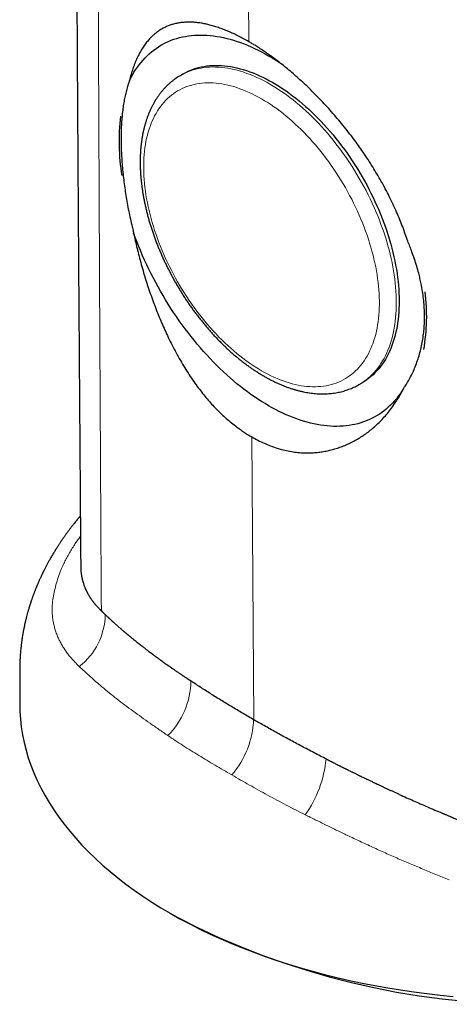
# Model space of a CAD drawing. Header units: millimetres. Extents: x 8 to 825, y 12 to 755.
# Tile 32 of 62: x 640 to 661, y 96 to 146. Entities that reach past the tile are written whole.
import ezdxf

# ---------------------------------------------------------------- set-up
doc = ezdxf.new("R2010")
doc.units = ezdxf.units.MM

msp = doc.modelspace()

# ---------------------------------------------------------------- linework, layer by layer
at = {"color": 252, "linetype": 'Continuous', "lineweight": 0}
for p, q in [((651.169, 177.476), (651.419, 144.58)), ((651.569, 124.757), (651.677, 110.568))]:
    msp.add_line(p, q, dxfattribs=at)
at = {"color": 7, "linetype": 'Continuous', "lineweight": 30}
for p, q in [((648.146, 142.973), (648.005, 142.892)), ((656.954, 127.39), (657.096, 127.471)), ((644.032, 116.034), (644.078, 115.989)), ((647.48, 100.87), (647.833, 100.665))]:
    msp.add_line(p, q, dxfattribs=at)
at = {"color": 7, "linetype": 'Continuous', "lineweight": 30, "flags": 128}
for points in [[(645.438, 142.624), (645.51, 142.768), (645.586, 142.908), (645.666, 143.044), (645.749, 143.176), (645.836, 143.303), (645.926, 143.426), (646.02, 143.544), (646.118, 143.658), (646.218, 143.767), (646.322, 143.872), (646.43, 143.971), (646.54, 144.066), (646.654, 144.157), (646.771, 144.242), (646.891, 144.322), (647.013, 144.398), (647.139, 144.468), (647.268, 144.533), (647.399, 144.594), (647.533, 144.649), (647.67, 144.699), (647.809, 144.743), (647.951, 144.783), (648.095, 144.817), (648.241, 144.847), (648.39, 144.871), (648.541, 144.889), (648.694, 144.903), (648.849, 144.911), (649.005, 144.913), (649.164, 144.911), (649.324, 144.903), (649.487, 144.89), (649.65, 144.872), (649.815, 144.848), (649.982, 144.819), (650.15, 144.785), (650.319, 144.746), (650.489, 144.701), (650.66, 144.652), (650.832, 144.597), (651.005, 144.537), (651.179, 144.472), (651.354, 144.402), (651.529, 144.327), (651.704, 144.247), (651.88, 144.162), (652.056, 144.072), (652.233, 143.977), (652.409, 143.878), (652.585, 143.773), (652.762, 143.665), (652.938, 143.551), (652.947, 143.545)], [(648.146, 142.973), (648.265, 143.038), (648.386, 143.098), (648.511, 143.152), (648.638, 143.201), (648.769, 143.244), (648.901, 143.282), (649.037, 143.314), (649.174, 143.341), (649.314, 143.362), (649.457, 143.378), (649.601, 143.388), (649.748, 143.392), (649.897, 143.391), (650.047, 143.384), (650.199, 143.372), (650.353, 143.354), (650.509, 143.331), (650.665, 143.302), (650.824, 143.267), (650.983, 143.227), (651.144, 143.181), (651.305, 143.13), (651.468, 143.074), (651.631, 143.012), (651.795, 142.945), (651.96, 142.872), (652.125, 142.794), (652.29, 142.712), (652.455, 142.623), (652.621, 142.53), (652.787, 142.432), (652.952, 142.329), (653.118, 142.221), (653.283, 142.108), (653.447, 141.991), (653.611, 141.869), (653.774, 141.742), (653.937, 141.611), (654.099, 141.476), (654.259, 141.336), (654.419, 141.192), (654.577, 141.044), (654.734, 140.892), (654.889, 140.736), (655.043, 140.576), (655.195, 140.413), (655.346, 140.246), (655.494, 140.075), (655.641, 139.901), (655.785, 139.725), (655.928, 139.544), (656.068, 139.362), (656.206, 139.176), (656.341, 138.987), (656.474, 138.796), (656.604, 138.603), (656.731, 138.407), (656.856, 138.209), (656.977, 138.008), (657.096, 137.806), (657.212, 137.603), (657.324, 137.397), (657.433, 137.19), (657.539, 136.982), (657.642, 136.773), (657.741, 136.562), (657.837, 136.351), (657.929, 136.139), (658.017, 135.926), (658.102, 135.712), (658.183, 135.499), (658.26, 135.285), (658.333, 135.071), (658.403, 134.857), (658.468, 134.644), (658.529, 134.43), (658.587, 134.218), (658.64, 134.006), (658.689, 133.795), (658.734, 133.585), (658.775, 133.376), (658.811, 133.168), (658.844, 132.962), (658.872, 132.757), (658.896, 132.554), (658.915, 132.353), (658.93, 132.153), (658.941, 131.956), (658.948, 131.761), (658.95, 131.569), (658.948, 131.379), (658.941, 131.191), (658.93, 131.007), (658.915, 130.825), (658.896, 130.646), (658.872, 130.471), (658.844, 130.298), (658.811, 130.129), (658.775, 129.964), (658.734, 129.802), (658.689, 129.644), (658.64, 129.489), (658.587, 129.339), (658.529, 129.193), (658.468, 129.05), (658.403, 128.912), (658.333, 128.779), (658.26, 128.649), (658.183, 128.524), (658.102, 128.404), (658.017, 128.289), (657.929, 128.178), (657.837, 128.072), (657.741, 127.971), (657.642, 127.875), (657.539, 127.784), (657.433, 127.698), (657.324, 127.617), (657.212, 127.542), (657.096, 127.471), (657.096, 127.471)], [(659.168, 127.182), (659.085, 127.049), (658.999, 126.92), (658.908, 126.796), (658.815, 126.676), (658.718, 126.561), (658.617, 126.451), (658.513, 126.345), (658.406, 126.244), (658.296, 126.148), (658.182, 126.057), (658.065, 125.97), (657.945, 125.889), (657.822, 125.812), (657.696, 125.741), (657.568, 125.675), (657.436, 125.614), (657.302, 125.558), (657.165, 125.507), (657.025, 125.461), (656.883, 125.421), (656.739, 125.386), (656.592, 125.356), (656.443, 125.331), (656.292, 125.312), (656.138, 125.298), (655.983, 125.29), (655.826, 125.286), (655.667, 125.288), (655.506, 125.296), (655.343, 125.308), (655.179, 125.327), (655.013, 125.35), (654.846, 125.379), (654.677, 125.412), (654.508, 125.452), (654.337, 125.496), (654.165, 125.546), (653.992, 125.601), (653.818, 125.661), (653.644, 125.726), (653.469, 125.796), (653.293, 125.871), (653.117, 125.952), (652.94, 126.037), (652.763, 126.127), (652.586, 126.222), (652.409, 126.322), (652.232, 126.427), (652.055, 126.536), (651.878, 126.65), (651.701, 126.769), (651.525, 126.892), (651.349, 127.019), (651.174, 127.151), (651, 127.288), (650.826, 127.428), (650.653, 127.573), (650.481, 127.722), (650.31, 127.875), (650.141, 128.031), (649.972, 128.192), (649.805, 128.356), (649.639, 128.524), (649.475, 128.696), (649.312, 128.871), (649.151, 129.049), (648.992, 129.231), (648.835, 129.416), (648.68, 129.604), (648.526, 129.795), (648.375, 129.989), (648.226, 130.186), (648.079, 130.385), (647.935, 130.587), (647.793, 130.791), (647.653, 130.998), (647.516, 131.207), (647.382, 131.418), (647.25, 131.631), (647.122, 131.846), (646.996, 132.062), (646.873, 132.281), (646.753, 132.501), (646.636, 132.722), (646.522, 132.944), (646.412, 133.168), (646.305, 133.393), (646.201, 133.619), (646.1, 133.845), (646.003, 134.072), (645.909, 134.3), (645.819, 134.528), (645.733, 134.757), (645.65, 134.985)], [(639.941, 111.468), (639.941, 111.379), (639.95, 110.99), (639.976, 110.601), (640.02, 110.213), (640.082, 109.825), (640.161, 109.439), (640.258, 109.054), (640.372, 108.67), (640.504, 108.289), (640.652, 107.909), (640.818, 107.532), (641.001, 107.157), (641.201, 106.786), (641.418, 106.417), (641.651, 106.052), (641.901, 105.691), (642.167, 105.333), (642.449, 104.98), (642.747, 104.631), (643.061, 104.286), (643.391, 103.947), (643.735, 103.612), (644.095, 103.283), (644.47, 102.959), (644.859, 102.642), (645.262, 102.33), (645.679, 102.024), (646.11, 101.725), (646.555, 101.432), (647.012, 101.147), (647.483, 100.868)], [(639.941, 111.379), (639.95, 110.99), (639.976, 110.601), (640.02, 110.213), (640.082, 109.825), (640.161, 109.439), (640.258, 109.054), (640.372, 108.67), (640.504, 108.289), (640.652, 107.909), (640.818, 107.532), (641.001, 107.157), (641.201, 106.786), (641.418, 106.417), (641.651, 106.052), (641.901, 105.691), (642.167, 105.333), (642.449, 104.98), (642.747, 104.631), (643.061, 104.286), (643.391, 103.947), (643.735, 103.612), (644.095, 103.283), (644.47, 102.959), (644.859, 102.642), (645.262, 102.33), (645.679, 102.024), (646.11, 101.725), (646.555, 101.432), (647.012, 101.147), (647.483, 100.868)], [(647.483, 100.868), (647.966, 100.596), (648.461, 100.332), (648.968, 100.076), (649.486, 99.827), (650.015, 99.586), (650.555, 99.353), (651.106, 99.128), (651.666, 98.912), (652.237, 98.705), (652.816, 98.506), (653.404, 98.315), (654.001, 98.134), (654.605, 97.962), (655.217, 97.799), (655.837, 97.646), (656.463, 97.501), (657.095, 97.367), (657.734, 97.242), (658.377, 97.126), (659.026, 97.021), (659.68, 96.925), (660.337, 96.839), (660.998, 96.763), (661.663, 96.697)], [(647.483, 100.868), (647.966, 100.596), (648.461, 100.332), (648.968, 100.076), (649.486, 99.827), (650.015, 99.586), (650.555, 99.353), (651.106, 99.128), (651.666, 98.912), (652.237, 98.705), (652.816, 98.506), (653.404, 98.315), (654.001, 98.134), (654.605, 97.962), (655.217, 97.799), (655.837, 97.646), (656.463, 97.501), (657.095, 97.367), (657.734, 97.242), (658.377, 97.126), (659.026, 97.021), (659.68, 96.925), (660.337, 96.839), (660.998, 96.763), (661.663, 96.697)]]:
    msp.add_lwpolyline(points, dxfattribs=at)
at = {"color": 252, "linetype": 'Continuous', "lineweight": 0, "flags": 128}
for points in [[(648.004, 142.891), (648.005, 142.892), (648.123, 142.957), (648.245, 143.016), (648.37, 143.07), (648.497, 143.119), (648.627, 143.163), (648.76, 143.2), (648.895, 143.233), (649.033, 143.259), (649.173, 143.281), (649.315, 143.296), (649.46, 143.306), (649.607, 143.311), (649.755, 143.31), (649.906, 143.303), (650.058, 143.29), (650.212, 143.273), (650.367, 143.249), (650.524, 143.22), (650.682, 143.185), (650.842, 143.145), (651.002, 143.1), (651.164, 143.049), (651.326, 142.992), (651.49, 142.93), (651.654, 142.863), (651.818, 142.791), (651.983, 142.713), (652.148, 142.63), (652.314, 142.542), (652.48, 142.449), (652.645, 142.351), (652.811, 142.247), (652.976, 142.14), (653.141, 142.027), (653.306, 141.909), (653.47, 141.787), (653.633, 141.661), (653.795, 141.529), (653.957, 141.394), (654.118, 141.254), (654.277, 141.11), (654.435, 140.962), (654.592, 140.81), (654.748, 140.654), (654.902, 140.494), (655.054, 140.331), (655.204, 140.164), (655.353, 139.994), (655.499, 139.82), (655.644, 139.643), (655.786, 139.463), (655.927, 139.28), (656.064, 139.094), (656.2, 138.906), (656.332, 138.714), (656.462, 138.521), (656.59, 138.325), (656.714, 138.127), (656.836, 137.927), (656.955, 137.725), (657.07, 137.521), (657.183, 137.316), (657.292, 137.109), (657.398, 136.9), (657.501, 136.691), (657.6, 136.481), (657.695, 136.269), (657.787, 136.057), (657.876, 135.844), (657.96, 135.631), (658.041, 135.417), (658.119, 135.203), (658.192, 134.989), (658.261, 134.776), (658.327, 134.562), (658.388, 134.349), (658.445, 134.136), (658.499, 133.924), (658.548, 133.713), (658.593, 133.503), (658.633, 133.294), (658.67, 133.086), (658.702, 132.88), (658.73, 132.675), (658.754, 132.472), (658.774, 132.271), (658.789, 132.072), (658.8, 131.875), (658.806, 131.68), (658.808, 131.487), (658.806, 131.297), (658.8, 131.11), (658.789, 130.925), (658.774, 130.743), (658.754, 130.565), (658.73, 130.389), (658.702, 130.217), (658.67, 130.048), (658.633, 129.882), (658.593, 129.72), (658.548, 129.562), (658.499, 129.408), (658.445, 129.257), (658.388, 129.111), (658.327, 128.969), (658.261, 128.831), (658.192, 128.697), (658.119, 128.568), (658.041, 128.443), (657.96, 128.323), (657.876, 128.207), (657.787, 128.096), (657.695, 127.99), (657.6, 127.889), (657.501, 127.793), (657.398, 127.702), (657.292, 127.616), (657.183, 127.536), (657.07, 127.46), (656.955, 127.39)], [(652.055, 128.078), (652.211, 127.99), (652.367, 127.907), (652.523, 127.829), (652.678, 127.756), (652.833, 127.688), (652.987, 127.625), (653.14, 127.567), (653.293, 127.515), (653.445, 127.467), (653.596, 127.424), (653.746, 127.387), (653.895, 127.355), (654.042, 127.328), (654.188, 127.307), (654.333, 127.29), (654.476, 127.28), (654.617, 127.274), (654.757, 127.274), (654.894, 127.279), (655.03, 127.289), (655.164, 127.304), (655.295, 127.325), (655.424, 127.352), (655.551, 127.383), (655.675, 127.42), (655.797, 127.462), (655.917, 127.509), (656.033, 127.561), (656.147, 127.618), (656.258, 127.68), (656.366, 127.748), (656.471, 127.82), (656.573, 127.898), (656.672, 127.98), (656.767, 128.067), (656.859, 128.159), (656.948, 128.255), (657.034, 128.356), (657.116, 128.462), (657.195, 128.572), (657.269, 128.687), (657.341, 128.805), (657.408, 128.929), (657.472, 129.056), (657.532, 129.187), (657.589, 129.323), (657.641, 129.462), (657.69, 129.605), (657.734, 129.751), (657.775, 129.902), (657.812, 130.055), (657.844, 130.213), (657.873, 130.373), (657.898, 130.537), (657.918, 130.703), (657.935, 130.873), (657.947, 131.045), (657.955, 131.22), (657.959, 131.398), (657.959, 131.578), (657.955, 131.76), (657.947, 131.944), (657.935, 132.131), (657.918, 132.319), (657.898, 132.51), (657.873, 132.702), (657.844, 132.895), (657.812, 133.09), (657.775, 133.286), (657.734, 133.483), (657.69, 133.681), (657.641, 133.88), (657.589, 134.08), (657.532, 134.281), (657.472, 134.481), (657.408, 134.682), (657.341, 134.884), (657.269, 135.085), (657.195, 135.286), (657.116, 135.487), (657.034, 135.687), (656.948, 135.887), (656.859, 136.086), (656.767, 136.285), (656.672, 136.482), (656.573, 136.678), (656.471, 136.873), (656.366, 137.067), (656.258, 137.259), (656.147, 137.449), (656.033, 137.638), (655.917, 137.825), (655.797, 138.01), (655.675, 138.192), (655.551, 138.372), (655.424, 138.55), (655.295, 138.726), (655.164, 138.898), (655.03, 139.068), (654.894, 139.235), (654.757, 139.399), (654.617, 139.56), (654.476, 139.717), (654.333, 139.871), (654.188, 140.022), (654.042, 140.169), (653.895, 140.313), (653.746, 140.452), (653.596, 140.588), (653.445, 140.72), (653.293, 140.848), (653.14, 140.971), (652.987, 141.091), (652.833, 141.206), (652.678, 141.317), (652.523, 141.423), (652.367, 141.524), (652.211, 141.621), (652.055, 141.714), (651.9, 141.801), (651.744, 141.884), (651.588, 141.962), (651.433, 142.035), (651.278, 142.103), (651.124, 142.166), (650.971, 142.224), (650.818, 142.277), (650.666, 142.325), (650.515, 142.367), (650.365, 142.404), (650.216, 142.436), (650.069, 142.463), (649.923, 142.485), (649.778, 142.501), (649.635, 142.512), (649.494, 142.518), (649.354, 142.518), (649.216, 142.513), (649.081, 142.503), (648.947, 142.487), (648.816, 142.466), (648.687, 142.44), (648.56, 142.408), (648.435, 142.372), (648.314, 142.33), (648.194, 142.283), (648.078, 142.231), (647.964, 142.173), (647.853, 142.111), (647.745, 142.044), (647.64, 141.971), (647.538, 141.894), (647.439, 141.812), (647.344, 141.725), (647.251, 141.633), (647.162, 141.536), (647.077, 141.435), (646.995, 141.33), (646.916, 141.219), (646.841, 141.105), (646.77, 140.986), (646.702, 140.863), (646.639, 140.736), (646.578, 140.604), (646.522, 140.469), (646.47, 140.33), (646.421, 140.187), (646.376, 140.04), (646.336, 139.89), (646.299, 139.736), (646.266, 139.579), (646.238, 139.418), (646.213, 139.255), (646.193, 139.088), (646.176, 138.919), (646.164, 138.746), (646.156, 138.571), (646.152, 138.394), (646.152, 138.214), (646.156, 138.032), (646.164, 137.847), (646.176, 137.661), (646.193, 137.472), (646.213, 137.282), (646.238, 137.09), (646.266, 136.896), (646.299, 136.702), (646.336, 136.505), (646.376, 136.308), (646.421, 136.11), (646.47, 135.911), (646.522, 135.711), (646.578, 135.511), (646.639, 135.31), (646.702, 135.109), (646.77, 134.908), (646.841, 134.707), (646.916, 134.505), (646.995, 134.305), (647.077, 134.104), (647.162, 133.904), (647.251, 133.705), (647.344, 133.507), (647.439, 133.31), (647.538, 133.113), (647.64, 132.918), (647.745, 132.725), (647.853, 132.533), (647.964, 132.342), (648.078, 132.153), (648.194, 131.967), (648.314, 131.782), (648.435, 131.599), (648.56, 131.419), (648.687, 131.241), (648.816, 131.066), (648.947, 130.893), (649.081, 130.723), (649.216, 130.556), (649.354, 130.392), (649.494, 130.232), (649.635, 130.074), (649.778, 129.92), (649.923, 129.769), (650.069, 129.622), (650.216, 129.479), (650.365, 129.339), (650.515, 129.203), (650.666, 129.071), (650.818, 128.944), (650.971, 128.82), (651.124, 128.701), (651.278, 128.586), (651.433, 128.475), (651.588, 128.369), (651.744, 128.267), (651.9, 128.17), (652.055, 128.078)]]:
    msp.add_lwpolyline(points, dxfattribs=at)
at = {"color": 7, "linetype": 'Continuous', "lineweight": 30}
for centre, radius, start, end in [((655.585, 139.616), 10.67, 173.3839, 189.4205), ((650.509, 130.829), 9.821, 350.0887, 7.0255), ((665.691, 135.021), 38.719, 242.5352, 297.4648)]:
    msp.add_arc(centre, radius, start, end, dxfattribs=at)
at = {"color": 252, "linetype": 'Continuous', "lineweight": 0}
for centre, radius, start, end in [((640.87, 115.899), 3.357, 307.7571, 359.1017), ((644.572, 112.569), 3.945, 315.0361, 359.2935), ((647.059, 110.784), 4.606, 319.6582, 357.4752), ((649.572, 109.141), 5.741, 324.5097, 354.7027)]:
    msp.add_arc(centre, radius, start, end, dxfattribs=at)
at = {"color": 7, "linetype": 'Continuous', "lineweight": 30}
for points, knots in [([(642.574, 186.481), (642.577, 186.101), (642.582, 185.345), (642.591, 184.219), (642.599, 183.107), (642.607, 182.009), (642.614, 180.926), (642.622, 179.877), (642.628, 178.862), (642.635, 177.881), (642.641, 176.912), (642.648, 175.956), (642.654, 174.977), (642.66, 173.976), (642.667, 172.954), (642.673, 171.948), (642.679, 170.958), (642.684, 169.983), (642.69, 169.025), (642.695, 168.082), (642.7, 167.155), (642.705, 166.244), (642.71, 165.348), (642.715, 164.468), (642.719, 163.604), (642.724, 162.756), (642.728, 161.924), (642.732, 161.107), (642.736, 160.293), (642.739, 159.483), (642.743, 158.678), (642.747, 157.89), (642.75, 157.119), (642.754, 156.364), (642.757, 155.633), (642.761, 154.926), (642.764, 154.241), (642.767, 153.572), (642.771, 152.92), (642.774, 152.287), (642.777, 151.673), (642.78, 151.079), (642.783, 150.5), (642.786, 149.933), (642.789, 149.378), (642.792, 148.836), (642.795, 148.309), (642.798, 147.799), (642.8, 147.305), (642.803, 146.827), (642.806, 146.366), (642.808, 145.921), (642.811, 145.493), (642.813, 145.081), (642.815, 144.685), (642.818, 144.307), (642.82, 143.947), (642.822, 143.606), (642.824, 143.28), (642.826, 142.969), (642.827, 142.674), (642.829, 142.395), (642.831, 142.132), (642.832, 141.9), (642.833, 141.698), (642.834, 141.524), (642.835, 141.357), (642.837, 141.156), (642.838, 140.911), (642.84, 140.617), (642.842, 140.306), (642.844, 139.977), (642.846, 139.633), (642.848, 139.274), (642.851, 138.901), (642.853, 138.511), (642.856, 138.104), (642.859, 137.68), (642.861, 137.24), (642.864, 136.783), (642.867, 136.345), (642.87, 135.928), (642.873, 135.534), (642.875, 135.13), (642.878, 134.745), (642.88, 134.387), (642.883, 134.066), (642.885, 133.764), (642.887, 133.479), (642.889, 133.213), (642.89, 132.969), (642.892, 132.746), (642.893, 132.545), (642.894, 132.36), (642.896, 132.19), (642.897, 132.045), (642.897, 131.921), (642.898, 131.816), (642.899, 131.715), (642.9, 131.61), (642.901, 131.493), (642.901, 131.364), (642.902, 131.225), (642.903, 131.075), (642.905, 130.913), (642.906, 130.739), (642.907, 130.541), (642.909, 130.318), (642.911, 130.07), (642.913, 129.804), (642.915, 129.523), (642.917, 129.232), (642.919, 128.935), (642.922, 128.462), (642.927, 127.81), (642.933, 126.925), (642.94, 125.977), (642.948, 124.966), (642.954, 124.117), (642.959, 123.43), (642.963, 122.904), (642.967, 122.366), (642.971, 121.815), (642.975, 121.25), (642.979, 120.637), (642.984, 119.973), (642.989, 119.256), (642.994, 118.687), (642.996, 118.356), (642.997, 118.27)], [0, 0, 0, 0, 0.016679, 0.033148, 0.04941, 0.065463, 0.081308, 0.096945, 0.111497, 0.125865, 0.140049, 0.154048, 0.167862, 0.183062, 0.198032, 0.212773, 0.227285, 0.241567, 0.25562, 0.269444, 0.283039, 0.296405, 0.309542, 0.32245, 0.33513, 0.34758, 0.359802, 0.371795, 0.38356, 0.395639, 0.407468, 0.419046, 0.430374, 0.441455, 0.452286, 0.462573, 0.472626, 0.482442, 0.492023, 0.501367, 0.510315, 0.519035, 0.527527, 0.53579, 0.543987, 0.551946, 0.559668, 0.567151, 0.574397, 0.581404, 0.588173, 0.59469, 0.60097, 0.607013, 0.612818, 0.618386, 0.623624, 0.628632, 0.633412, 0.637962, 0.642284, 0.646376, 0.650239, 0.653873, 0.656567, 0.65912, 0.661532, 0.663906, 0.667967, 0.672283, 0.676851, 0.681673, 0.686748, 0.691979, 0.697454, 0.703174, 0.709138, 0.715347, 0.7218, 0.728497, 0.735439, 0.741064, 0.74684, 0.752767, 0.758826, 0.763793, 0.768495, 0.772931, 0.777102, 0.781006, 0.784646, 0.787833, 0.790785, 0.793501, 0.79598, 0.798223, 0.799912, 0.801437, 0.802822, 0.804338, 0.80606, 0.807989, 0.809997, 0.812189, 0.814564, 0.817123, 0.819865, 0.823268, 0.826916, 0.83081, 0.834948, 0.839277, 0.843632, 0.848001, 0.860089, 0.872287, 0.886952, 0.901772, 0.91675, 0.924302, 0.931998, 0.939887, 0.94797, 0.956247, 0.964717, 0.97495, 0.985451, 0.996223, 1, 1, 1, 1]), ([(651.419, 144.58), (651.332, 144.629), (651.158, 144.728), (650.901, 144.862), (650.646, 144.986), (650.393, 145.099), (650.142, 145.2), (649.895, 145.29), (649.652, 145.368), (649.416, 145.432), (649.189, 145.483), (648.971, 145.521), (648.759, 145.548), (648.553, 145.562), (648.353, 145.563), (648.158, 145.553), (647.97, 145.531), (647.785, 145.497), (647.602, 145.451), (647.423, 145.391), (647.251, 145.318), (647.085, 145.233), (646.925, 145.135), (646.773, 145.024), (646.627, 144.902), (646.48, 144.76), (646.334, 144.596), (646.19, 144.408), (646.055, 144.203), (645.929, 143.983), (645.812, 143.746), (645.705, 143.494), (645.608, 143.225), (645.517, 142.937), (645.465, 142.731), (645.438, 142.624)], [0, 0, 0, 0, 0.027019, 0.054049, 0.081067, 0.108517, 0.135968, 0.163819, 0.191671, 0.219652, 0.246785, 0.27394, 0.301097, 0.328231, 0.355879, 0.383545, 0.411215, 0.438866, 0.468139, 0.497507, 0.526875, 0.55654, 0.586205, 0.616164, 0.646123, 0.676169, 0.711285, 0.746532, 0.78178, 0.817449, 0.853119, 0.889216, 0.925313, 0.961541, 1, 1, 1, 1]), ([(659.38, 134.576), (659.34, 134.695), (659.261, 134.935), (659.129, 135.294), (658.984, 135.662), (658.824, 136.038), (658.648, 136.425), (658.461, 136.812), (658.263, 137.194), (658.059, 137.569), (657.847, 137.936), (657.625, 138.303), (657.392, 138.668), (657.154, 139.025), (656.913, 139.37), (656.67, 139.703), (656.412, 140.043), (656.139, 140.388), (655.854, 140.732), (655.566, 141.066), (655.275, 141.389), (654.991, 141.691), (654.717, 141.972), (654.452, 142.233), (654.185, 142.487), (653.914, 142.736), (653.64, 142.978), (653.362, 143.213), (653.082, 143.439), (652.838, 143.629), (652.628, 143.785), (652.436, 143.925), (652.224, 144.073), (651.993, 144.228), (651.782, 144.362), (651.591, 144.48), (651.476, 144.547), (651.419, 144.58)], [0, 0, 0, 0, 0.0304792, 0.060966, 0.0914449, 0.1241753, 0.1569055, 0.1901483, 0.2233912, 0.2552099, 0.2870381, 0.3188564, 0.3511934, 0.3835302, 0.4138335, 0.4441459, 0.4744485, 0.5075405, 0.5406321, 0.5724903, 0.6043612, 0.6362182, 0.6638084, 0.6914208, 0.7190312, 0.7466184, 0.7747263, 0.802847, 0.8309545, 0.8593751, 0.8768245, 0.894274, 0.9177083, 0.9411503, 0.9645848, 0.9822924, 1, 1, 1, 1]), ([(648.004, 142.891), (647.983, 142.879), (647.924, 142.845), (647.829, 142.784), (647.72, 142.708), (647.613, 142.628), (647.509, 142.544), (647.408, 142.455), (647.31, 142.362), (647.215, 142.265), (647.123, 142.164), (647.034, 142.058), (646.949, 141.949), (646.866, 141.835), (646.787, 141.717), (646.711, 141.595), (646.639, 141.469), (646.57, 141.34), (646.505, 141.206), (646.443, 141.069), (646.385, 140.929), (646.331, 140.784), (646.28, 140.637), (646.234, 140.486), (646.191, 140.332), (646.151, 140.174), (646.116, 140.014), (646.085, 139.851), (646.057, 139.685), (646.034, 139.517), (646.014, 139.346), (645.999, 139.172), (645.987, 138.996), (645.979, 138.818), (645.975, 138.638), (645.975, 138.456), (645.979, 138.272), (645.987, 138.087), (645.999, 137.9), (646.014, 137.711), (646.034, 137.521), (646.057, 137.33), (646.084, 137.137), (646.114, 136.944), (646.149, 136.749), (646.187, 136.554), (646.229, 136.358), (646.274, 136.161), (646.323, 135.964), (646.376, 135.766), (646.432, 135.568), (646.491, 135.37), (646.555, 135.172), (646.621, 134.973), (646.691, 134.775), (646.764, 134.578), (646.84, 134.38), (646.92, 134.183), (647.003, 133.987), (647.089, 133.791), (647.178, 133.596), (647.27, 133.402), (647.365, 133.209), (647.463, 133.017), (647.563, 132.826), (647.667, 132.637), (647.773, 132.449), (647.882, 132.262), (647.994, 132.078), (648.108, 131.895), (648.225, 131.713), (648.344, 131.534), (648.466, 131.357), (648.59, 131.182), (648.716, 131.009), (648.844, 130.839), (648.974, 130.671), (649.107, 130.506), (649.241, 130.343), (649.377, 130.183), (649.515, 130.026), (649.655, 129.871), (649.797, 129.72), (649.94, 129.572), (650.084, 129.427), (650.23, 129.285), (650.377, 129.147), (650.526, 129.012), (650.676, 128.88), (650.827, 128.752), (650.979, 128.628), (651.132, 128.508), (651.286, 128.391), (651.441, 128.279), (651.596, 128.17), (651.753, 128.065), (651.909, 127.965), (652.052, 127.878), (652.142, 127.825), (652.18, 127.803)], [0, 0, 0, 0, 0.005339, 0.015196, 0.025053, 0.034916, 0.044791, 0.05468, 0.06459, 0.074524, 0.084486, 0.094478, 0.104504, 0.114564, 0.124662, 0.134796, 0.144968, 0.155177, 0.165423, 0.175703, 0.186016, 0.19636, 0.206733, 0.217132, 0.227553, 0.237996, 0.248456, 0.258932, 0.269421, 0.27992, 0.290428, 0.300942, 0.311461, 0.321983, 0.332507, 0.343031, 0.353555, 0.364077, 0.374597, 0.385113, 0.395627, 0.406137, 0.416643, 0.427145, 0.437642, 0.448136, 0.458625, 0.46911, 0.479591, 0.490068, 0.500541, 0.51101, 0.521476, 0.531938, 0.542397, 0.552853, 0.563307, 0.573758, 0.584206, 0.594653, 0.605098, 0.615541, 0.625983, 0.636424, 0.646864, 0.657303, 0.667742, 0.678181, 0.688621, 0.69906, 0.709501, 0.719942, 0.730384, 0.740828, 0.751273, 0.76172, 0.772169, 0.782621, 0.793075, 0.803532, 0.813992, 0.824456, 0.834923, 0.845394, 0.855868, 0.866347, 0.87683, 0.887318, 0.89781, 0.908307, 0.918809, 0.929315, 0.939826, 0.950342, 0.960862, 0.971386, 0.981914, 0.992446, 1, 1, 1, 1]), ([(645.438, 142.624), (645.411, 142.546), (645.355, 142.389), (645.284, 142.137), (645.22, 141.873), (645.165, 141.594), (645.118, 141.298), (645.08, 140.988), (645.051, 140.665), (645.03, 140.333), (645.019, 139.994), (645.017, 139.648), (645.023, 139.292), (645.038, 138.924), (645.061, 138.544), (645.095, 138.153), (645.137, 137.754), (645.187, 137.358), (645.244, 136.966), (645.308, 136.579), (645.38, 136.186), (645.461, 135.789), (645.55, 135.388), (645.617, 135.12), (645.65, 134.985)], [0, 0, 0, 0, 0.045329, 0.090695, 0.136061, 0.181389, 0.228009, 0.274671, 0.321332, 0.367951, 0.413291, 0.458672, 0.504052, 0.549392, 0.596079, 0.64281, 0.689541, 0.736229, 0.779871, 0.823532, 0.867175, 0.911444, 0.95573, 1, 1, 1, 1]), ([(645.65, 134.985), (645.677, 134.857), (645.732, 134.6), (645.822, 134.213), (645.92, 133.816), (646.029, 133.409), (646.149, 132.99), (646.277, 132.569), (646.413, 132.153), (646.554, 131.745), (646.701, 131.345), (646.853, 130.955), (647.01, 130.575), (647.171, 130.205), (647.343, 129.831), (647.527, 129.453), (647.726, 129.069), (647.934, 128.69), (648.15, 128.321), (648.371, 127.965), (648.598, 127.623), (648.824, 127.305), (649.048, 127.009), (649.27, 126.736), (649.499, 126.471), (649.734, 126.216), (649.977, 125.972), (650.227, 125.738), (650.482, 125.517), (650.723, 125.324), (650.947, 125.158), (651.152, 125.016), (651.36, 124.881), (651.5, 124.799), (651.569, 124.757)], [0, 0, 0, 0, 0.032023, 0.064054, 0.096076, 0.130465, 0.164853, 0.199779, 0.234705, 0.268139, 0.301583, 0.335016, 0.366674, 0.398341, 0.429998, 0.464011, 0.498025, 0.532725, 0.567426, 0.60088, 0.634348, 0.667799, 0.697137, 0.726774, 0.756423, 0.786059, 0.816171, 0.846297, 0.876409, 0.906857, 0.930091, 0.953325, 0.976662, 1, 1, 1, 1]), ([(659.168, 127.182), (659.225, 127.267), (659.338, 127.437), (659.492, 127.707), (659.633, 127.988), (659.761, 128.281), (659.875, 128.587), (659.974, 128.905), (660.058, 129.233), (660.124, 129.567), (660.173, 129.904), (660.206, 130.244), (660.222, 130.591), (660.222, 130.947), (660.206, 131.311), (660.172, 131.682), (660.122, 132.058), (660.061, 132.398), (659.996, 132.701), (659.924, 132.996), (659.834, 133.321), (659.722, 133.678), (659.606, 134.007), (659.492, 134.306), (659.417, 134.486), (659.38, 134.576)], [0, 0, 0, 0, 0.045331, 0.090662, 0.136295, 0.181929, 0.228533, 0.275136, 0.322083, 0.36903, 0.414365, 0.459699, 0.505358, 0.551017, 0.5977, 0.644383, 0.691419, 0.738455, 0.770861, 0.803266, 0.84685, 0.890451, 0.934035, 0.967018, 1, 1, 1, 1]), ([(652.18, 127.803), (652.208, 127.787), (652.288, 127.741), (652.421, 127.668), (652.58, 127.586), (652.738, 127.508), (652.897, 127.435), (653.055, 127.366), (653.213, 127.303), (653.371, 127.244), (653.529, 127.189), (653.686, 127.14), (653.842, 127.095), (653.998, 127.055), (654.153, 127.021), (654.307, 126.991), (654.46, 126.966), (654.612, 126.946), (654.762, 126.932), (654.912, 126.922), (655.059, 126.918), (655.206, 126.918), (655.35, 126.923), (655.493, 126.934), (655.633, 126.949), (655.772, 126.97), (655.908, 126.995), (656.043, 127.025), (656.175, 127.06), (656.305, 127.099), (656.432, 127.144), (656.557, 127.193), (656.68, 127.246), (656.8, 127.305), (656.891, 127.353), (656.942, 127.383), (656.955, 127.391)], [0, 0, 0, 0, 0.016538, 0.047731, 0.078933, 0.110134, 0.141332, 0.172522, 0.203699, 0.234858, 0.265993, 0.297097, 0.328164, 0.359186, 0.390154, 0.421061, 0.451899, 0.482658, 0.513332, 0.543912, 0.574392, 0.604767, 0.635031, 0.665183, 0.69522, 0.725144, 0.754956, 0.78466, 0.814263, 0.843772, 0.873196, 0.902547, 0.931836, 0.961077, 0.990283, 1, 1, 1, 1]), ([(651.569, 124.757), (651.672, 124.7), (651.877, 124.586), (652.188, 124.438), (652.504, 124.307), (652.823, 124.196), (653.147, 124.105), (653.472, 124.035), (653.798, 123.986), (654.104, 123.961), (654.388, 123.955), (654.65, 123.964), (654.909, 123.987), (655.166, 124.024), (655.421, 124.075), (655.672, 124.139), (655.919, 124.216), (656.169, 124.307), (656.421, 124.416), (656.674, 124.541), (656.92, 124.681), (657.16, 124.834), (657.394, 125.001), (657.62, 125.182), (657.838, 125.375), (658.053, 125.586), (658.263, 125.815), (658.468, 126.063), (658.662, 126.324), (658.843, 126.598), (659.014, 126.883), (659.117, 127.082), (659.168, 127.182)], [0, 0, 0, 0, 0.0339485, 0.0680998, 0.102251, 0.1370886, 0.1719263, 0.2074699, 0.2430139, 0.2787832, 0.3080731, 0.3373859, 0.3667007, 0.3959933, 0.4257931, 0.4556121, 0.4854322, 0.5152336, 0.5479302, 0.580739, 0.6135481, 0.6467086, 0.6798694, 0.7133773, 0.7468854, 0.7804976, 0.816909, 0.853333, 0.8897447, 0.926492, 0.963252, 1, 1, 1, 1]), ([(642.978, 120.791), (642.969, 120.781), (642.936, 120.742), (642.877, 120.672), (642.808, 120.588), (642.745, 120.51), (642.69, 120.442), (642.638, 120.377), (642.593, 120.319), (642.554, 120.269), (642.516, 120.22), (642.477, 120.169), (642.435, 120.114), (642.393, 120.057), (642.346, 119.994), (642.288, 119.915), (642.219, 119.82), (642.144, 119.713), (642.079, 119.62), (642.026, 119.543), (641.986, 119.483), (641.949, 119.428), (641.914, 119.375), (641.88, 119.323), (641.843, 119.266), (641.802, 119.202), (641.761, 119.137), (641.719, 119.069), (641.676, 118.999), (641.628, 118.921), (641.579, 118.839), (641.53, 118.755), (641.485, 118.676), (641.443, 118.603), (641.406, 118.536), (641.37, 118.471), (641.334, 118.405), (641.298, 118.338), (641.263, 118.271), (641.229, 118.207), (641.196, 118.142), (641.157, 118.065), (641.114, 117.978), (641.069, 117.887), (641.029, 117.803), (640.993, 117.725), (640.963, 117.659), (640.935, 117.599), (640.909, 117.54), (640.879, 117.472), (640.846, 117.395), (640.812, 117.316), (640.779, 117.237), (640.749, 117.162), (640.722, 117.093), (640.697, 117.031), (640.674, 116.971), (640.652, 116.913), (640.63, 116.855), (640.609, 116.796), (640.586, 116.734), (640.563, 116.669), (640.54, 116.601), (640.515, 116.529), (640.489, 116.449), (640.46, 116.361), (640.431, 116.27), (640.404, 116.18), (640.379, 116.098), (640.351, 116.001), (640.32, 115.889), (640.29, 115.775), (640.266, 115.681), (640.247, 115.602), (640.228, 115.523), (640.208, 115.439), (640.187, 115.342), (640.166, 115.245), (640.148, 115.155), (640.134, 115.083), (640.122, 115.022), (640.112, 114.967), (640.102, 114.911), (640.091, 114.847), (640.077, 114.76), (640.06, 114.653), (640.042, 114.528), (640.026, 114.409), (640.012, 114.291), (639.998, 114.17), (639.989, 114.072), (639.982, 114), (639.978, 113.957), (639.975, 113.912), (639.971, 113.863), (639.967, 113.811), (639.964, 113.761), (639.961, 113.715), (639.958, 113.677), (639.956, 113.641), (639.955, 113.606), (639.953, 113.566), (639.95, 113.516), (639.948, 113.459), (639.946, 113.4), (639.944, 113.344), (639.943, 113.289), (639.942, 113.232), (639.941, 113.176), (639.941, 113.13), (639.941, 113.096), (639.941, 113.067), (639.941, 113.031), (639.941, 112.992), (639.941, 112.952), (639.941, 112.92), (639.941, 112.895), (639.941, 112.873), (639.941, 112.846), (639.941, 112.804), (639.941, 112.743), (639.941, 112.663), (639.941, 112.571), (639.941, 112.468), (639.941, 112.352), (639.941, 112.221), (639.941, 112.077), (639.941, 111.921), (639.941, 111.752), (639.941, 111.57), (639.941, 111.444), (639.941, 111.379)], [0, 0, 0, 0, 0.003881, 0.01463, 0.026671, 0.035107, 0.043819, 0.052057, 0.059207, 0.065269, 0.070316, 0.077361, 0.08388, 0.090523, 0.098228, 0.106906, 0.119299, 0.132409, 0.145381, 0.152812, 0.159903, 0.166551, 0.172623, 0.178472, 0.185129, 0.192782, 0.200845, 0.2081, 0.216532, 0.225306, 0.235265, 0.24506, 0.254253, 0.262556, 0.270229, 0.277059, 0.284764, 0.292724, 0.300215, 0.307256, 0.314494, 0.322244, 0.333285, 0.34363, 0.353008, 0.361315, 0.369554, 0.37505, 0.381424, 0.389049, 0.397727, 0.406643, 0.415332, 0.423773, 0.431113, 0.437802, 0.444298, 0.450607, 0.456842, 0.463057, 0.469911, 0.476867, 0.484162, 0.491823, 0.500299, 0.509837, 0.52008, 0.529735, 0.538558, 0.546478, 0.560695, 0.574239, 0.582503, 0.5908, 0.599107, 0.607503, 0.617521, 0.629531, 0.638056, 0.646011, 0.652187, 0.657168, 0.663052, 0.67002, 0.677241, 0.690302, 0.703437, 0.716015, 0.727664, 0.740064, 0.753681, 0.758039, 0.762486, 0.767104, 0.772145, 0.777625, 0.783096, 0.787726, 0.79183, 0.795069, 0.798664, 0.80285, 0.807628, 0.81421, 0.82041, 0.826177, 0.831659, 0.837317, 0.843088, 0.847889, 0.84986, 0.851859, 0.854198, 0.857745, 0.860959, 0.863506, 0.865394, 0.867121, 0.869491, 0.872543, 0.878397, 0.885782, 0.8937, 0.902848, 0.913225, 0.924832, 0.937668, 0.951472, 0.966462, 0.982638, 1, 1, 1, 1]), ([(642.996, 118.309), (642.996, 118.301), (642.996, 118.282), (642.996, 118.253), (642.997, 118.225), (642.998, 118.192), (643, 118.15), (643.003, 118.092), (643.008, 118.027), (643.014, 117.961), (643.022, 117.901), (643.029, 117.847), (643.036, 117.807), (643.042, 117.773), (643.048, 117.744), (643.054, 117.713), (643.06, 117.684), (643.066, 117.657), (643.072, 117.631), (643.079, 117.602), (643.084, 117.574), (643.093, 117.544), (643.101, 117.517), (643.11, 117.487), (643.121, 117.445), (643.141, 117.391), (643.16, 117.326), (643.185, 117.26), (643.206, 117.205), (643.225, 117.16), (643.241, 117.125), (643.256, 117.092), (643.269, 117.064), (643.281, 117.039), (643.293, 117.015), (643.305, 116.989), (643.317, 116.967), (643.328, 116.945), (643.342, 116.92), (643.36, 116.888), (643.379, 116.852), (643.402, 116.813), (643.422, 116.777), (643.443, 116.743), (643.465, 116.709), (643.49, 116.672), (643.513, 116.634), (643.539, 116.597), (643.568, 116.558), (643.594, 116.521), (643.622, 116.486), (643.647, 116.453), (643.67, 116.424), (643.694, 116.394), (643.715, 116.367), (643.743, 116.335), (643.774, 116.3), (643.811, 116.259), (643.847, 116.22), (643.883, 116.181), (643.92, 116.143), (643.958, 116.106), (643.996, 116.068), (644.019, 116.046), (644.032, 116.034)], [0, 0, 0, 0, 0.009744, 0.021077, 0.033801, 0.042441, 0.059756, 0.082843, 0.110307, 0.136342, 0.160639, 0.182067, 0.200596, 0.210188, 0.222391, 0.236892, 0.24782, 0.257799, 0.269529, 0.279937, 0.294194, 0.304156, 0.31655, 0.328087, 0.341822, 0.368904, 0.396471, 0.424418, 0.452453, 0.467803, 0.482902, 0.497772, 0.510991, 0.519431, 0.531231, 0.542871, 0.552559, 0.560615, 0.572486, 0.586524, 0.602749, 0.621438, 0.638285, 0.651733, 0.667022, 0.685178, 0.702231, 0.719369, 0.736267, 0.756397, 0.772324, 0.78678, 0.803699, 0.815861, 0.82971, 0.843783, 0.863117, 0.881946, 0.90641, 0.922373, 0.941349, 0.965885, 0.980843, 1, 1, 1, 1]), ([(644.078, 115.989), (644.083, 115.985), (644.092, 115.976), (644.108, 115.961), (644.126, 115.943), (644.146, 115.924), (644.165, 115.906), (644.181, 115.89), (644.198, 115.874), (644.216, 115.856), (644.235, 115.838), (644.254, 115.82), (644.273, 115.801), (644.292, 115.783), (644.311, 115.765), (644.331, 115.747), (644.353, 115.726), (644.376, 115.705), (644.399, 115.683), (644.423, 115.661), (644.449, 115.636), (644.478, 115.61), (644.506, 115.584), (644.53, 115.562), (644.548, 115.545), (644.563, 115.531), (644.579, 115.517), (644.595, 115.502), (644.612, 115.486), (644.63, 115.47), (644.654, 115.448), (644.687, 115.419), (644.725, 115.385), (644.766, 115.348), (644.805, 115.313), (644.844, 115.279), (644.88, 115.247), (644.917, 115.214), (644.958, 115.179), (644.998, 115.143), (645.039, 115.109), (645.081, 115.072), (645.117, 115.041), (645.146, 115.016), (645.165, 115), (645.186, 114.982), (645.209, 114.963), (645.235, 114.94), (645.263, 114.917), (645.292, 114.892), (645.32, 114.869), (645.345, 114.848), (645.367, 114.83), (645.389, 114.811), (645.419, 114.787), (645.454, 114.758), (645.49, 114.728), (645.525, 114.699), (645.56, 114.671), (645.599, 114.639), (645.651, 114.596), (645.718, 114.542), (645.798, 114.478), (645.882, 114.411), (645.968, 114.343), (646.048, 114.281), (646.12, 114.225), (646.185, 114.174), (646.251, 114.124), (646.317, 114.074), (646.384, 114.022), (646.458, 113.967), (646.539, 113.905), (646.624, 113.842), (646.685, 113.797), (646.718, 113.773), (646.728, 113.765), (646.739, 113.757), (646.749, 113.75), (646.759, 113.742), (646.768, 113.736), (646.78, 113.727), (646.796, 113.715), (646.821, 113.697), (646.852, 113.674), (646.89, 113.647), (646.927, 113.619), (646.964, 113.592), (646.999, 113.567), (647.033, 113.543), (647.065, 113.519), (647.115, 113.483), (647.187, 113.432), (647.275, 113.369), (647.338, 113.324), (647.376, 113.297), (647.391, 113.286), (647.411, 113.273), (647.434, 113.256), (647.463, 113.236), (647.493, 113.214), (647.519, 113.197), (647.54, 113.181), (647.562, 113.166), (647.592, 113.145), (647.629, 113.12), (647.669, 113.092), (647.712, 113.062), (647.756, 113.031), (647.8, 113.001), (647.842, 112.972), (647.886, 112.942), (647.932, 112.91), (647.983, 112.876), (648.03, 112.843), (648.077, 112.812), (648.118, 112.784), (648.161, 112.755), (648.204, 112.725), (648.242, 112.7), (648.277, 112.677), (648.304, 112.659), (648.329, 112.642), (648.353, 112.625), (648.381, 112.607), (648.41, 112.587), (648.439, 112.568), (648.463, 112.552), (648.476, 112.544), (648.481, 112.54)], [0, 0, 0, 0, 0.003736, 0.008186, 0.01335, 0.019558, 0.025008, 0.029044, 0.033257, 0.03911, 0.044263, 0.049337, 0.054986, 0.060378, 0.065329, 0.070628, 0.076597, 0.083573, 0.089347, 0.095546, 0.103186, 0.11089, 0.118662, 0.126202, 0.129884, 0.133801, 0.137954, 0.142343, 0.146967, 0.151825, 0.156667, 0.165732, 0.177666, 0.186724, 0.198006, 0.208208, 0.216622, 0.225772, 0.236842, 0.247697, 0.256765, 0.267282, 0.279587, 0.284125, 0.288601, 0.293742, 0.29955, 0.306023, 0.313176, 0.320342, 0.327364, 0.333483, 0.338701, 0.34302, 0.349985, 0.359949, 0.368464, 0.375864, 0.384929, 0.393489, 0.403818, 0.422156, 0.440683, 0.459573, 0.480346, 0.499681, 0.514389, 0.529057, 0.543685, 0.558272, 0.5729, 0.588347, 0.606716, 0.626255, 0.643343, 0.645565, 0.647783, 0.649997, 0.652208, 0.654415, 0.656184, 0.658166, 0.661737, 0.666895, 0.673639, 0.681966, 0.690497, 0.697238, 0.705455, 0.712455, 0.718237, 0.725697, 0.743768, 0.762718, 0.780021, 0.782739, 0.785728, 0.789641, 0.794478, 0.800238, 0.80692, 0.812928, 0.81554, 0.820101, 0.826085, 0.833491, 0.842317, 0.849884, 0.859705, 0.868318, 0.875984, 0.885, 0.894036, 0.903094, 0.91505, 0.921643, 0.930507, 0.938863, 0.946651, 0.955664, 0.960916, 0.966508, 0.971069, 0.975463, 0.980599, 0.986658, 0.992565, 0.997012, 1, 1, 1, 1]), ([(651.677, 110.568), (651.486, 110.679), (651.106, 110.899), (650.553, 111.229), (650.014, 111.558), (649.489, 111.886), (648.976, 112.214), (648.646, 112.431), (648.481, 112.54)], [0, 0, 0, 0, 0.167731, 0.334363, 0.499997, 0.666391, 0.833024, 1, 1, 1, 1]), ([(655.324, 108.59), (655.11, 108.7), (654.684, 108.918), (654.06, 109.247), (653.447, 109.576), (652.847, 109.906), (652.255, 110.236), (651.87, 110.457), (651.677, 110.568)], [0, 0, 0, 0, 0.166972, 0.333604, 0.500003, 0.665632, 0.832264, 1, 1, 1, 1]), ([(655.324, 108.59), (655.33, 108.587), (655.347, 108.578), (655.377, 108.563), (655.415, 108.544), (655.454, 108.524), (655.49, 108.505), (655.523, 108.488), (655.56, 108.47), (655.601, 108.449), (655.642, 108.428), (655.695, 108.402), (655.765, 108.366), (655.852, 108.323), (655.928, 108.284), (655.988, 108.254), (656.034, 108.231), (656.08, 108.208), (656.125, 108.186), (656.17, 108.163), (656.212, 108.142), (656.251, 108.123), (656.291, 108.103), (656.335, 108.081), (656.384, 108.057), (656.442, 108.028), (656.504, 107.998), (656.564, 107.968), (656.614, 107.944), (656.669, 107.917), (656.727, 107.888), (656.789, 107.858), (656.838, 107.834), (656.884, 107.812), (656.979, 107.765), (657.128, 107.693), (657.299, 107.611), (657.455, 107.536), (657.596, 107.468), (657.729, 107.405), (657.855, 107.345), (657.976, 107.288), (658.107, 107.227), (658.243, 107.163), (658.38, 107.099), (658.522, 107.033), (658.665, 106.967), (658.811, 106.9), (659.031, 106.799), (659.315, 106.67), (659.664, 106.514), (660.014, 106.359), (660.373, 106.203), (660.738, 106.046), (660.992, 105.938), (661.14, 105.875), (661.184, 105.857), (661.233, 105.836), (661.289, 105.812), (661.352, 105.786), (661.414, 105.76), (661.472, 105.736), (661.52, 105.716), (661.56, 105.699), (661.6, 105.682), (661.658, 105.659), (661.731, 105.628), (661.813, 105.594), (661.893, 105.561), (661.976, 105.527), (662.066, 105.491), (662.153, 105.455), (662.239, 105.42), (662.319, 105.387), (662.402, 105.354), (662.473, 105.326), (662.536, 105.3), (662.591, 105.278), (662.644, 105.257), (662.693, 105.237), (662.74, 105.219), (662.786, 105.2), (662.817, 105.187), (662.832, 105.181)], [0, 0, 0, 0, 0.002856, 0.007159, 0.012909, 0.018952, 0.023961, 0.028289, 0.03336, 0.039672, 0.045554, 0.051003, 0.062238, 0.075251, 0.08792, 0.094375, 0.100813, 0.107255, 0.113702, 0.120154, 0.126244, 0.131174, 0.136728, 0.142907, 0.149711, 0.157208, 0.167163, 0.175588, 0.18248, 0.188017, 0.198335, 0.206787, 0.21357, 0.218681, 0.22593, 0.253176, 0.280286, 0.29619, 0.317163, 0.337913, 0.350767, 0.36839, 0.386906, 0.403965, 0.423251, 0.442235, 0.461304, 0.480702, 0.500428, 0.549323, 0.593475, 0.638285, 0.686873, 0.733582, 0.780011, 0.785076, 0.790531, 0.796856, 0.804052, 0.812119, 0.820871, 0.828068, 0.834202, 0.83927, 0.843274, 0.849751, 0.861198, 0.871307, 0.881047, 0.891671, 0.902924, 0.915288, 0.924791, 0.93565, 0.945822, 0.956273, 0.962226, 0.969815, 0.976966, 0.98248, 0.988274, 0.99454, 1, 1, 1, 1])]:
    msp.add_open_spline(points, degree=3, knots=knots, dxfattribs=at)
at = {"color": 252, "linetype": 'Continuous', "lineweight": 0}
for points, knots in [([(643.702, 183.686), (643.718, 181.574), (643.748, 177.352), (643.786, 171.028), (643.818, 164.713), (643.843, 158.406), (643.86, 152.109), (643.887, 144.605), (643.923, 135.894), (643.972, 125.97), (644.012, 119.346), (644.032, 116.034)], [0, 0, 0, 0, 0.093337, 0.186671, 0.280005, 0.37334, 0.466679, 0.560012, 0.706675, 0.853347, 1, 1, 1, 1]), ([(641.968, 117.99), (641.968, 117.99), (641.999, 118.069), (642.066, 118.226), (642.176, 118.463), (642.297, 118.699), (642.429, 118.937), (642.572, 119.174), (642.713, 119.393), (642.851, 119.593), (642.938, 119.715), (642.984, 119.776), (642.985, 119.778)], [0, 0, 0, 0, 0.0000193, 0.1318918, 0.263789, 0.3956615, 0.5284397, 0.6612433, 0.7940209, 0.8958365, 0.9976519, 1, 1, 1, 1]), ([(641.589, 116.512), (641.589, 116.512), (641.605, 116.634), (641.646, 116.879), (641.73, 117.248), (641.836, 117.619), (641.921, 117.866), (641.968, 117.99), (641.968, 117.99)], [0, 0, 0, 0, 0.000023, 0.249232, 0.498753, 0.749211, 0.999977, 1, 1, 1, 1]), ([(642.926, 113.245), (642.87, 113.299), (642.759, 113.406), (642.605, 113.573), (642.458, 113.743), (642.322, 113.918), (642.195, 114.098), (642.078, 114.283), (641.971, 114.474), (641.875, 114.67), (641.791, 114.871), (641.719, 115.078), (641.661, 115.289), (641.614, 115.512), (641.581, 115.748), (641.565, 115.998), (641.567, 116.252), (641.58, 116.425), (641.589, 116.512), (641.589, 116.512)], [0, 0, 0, 0, 0.059262, 0.118535, 0.177797, 0.237448, 0.297109, 0.356758, 0.417797, 0.47885, 0.539888, 0.601499, 0.663126, 0.724735, 0.79333, 0.861924, 0.930956, 0.999991, 1, 1, 1, 1]), ([(647.363, 109.781), (647.212, 109.884), (646.91, 110.09), (646.469, 110.397), (646.038, 110.703), (645.618, 111.008), (645.207, 111.31), (644.808, 111.614), (644.425, 111.92), (644.077, 112.21), (643.76, 112.483), (643.474, 112.738), (643.194, 112.992), (643.015, 113.161), (642.926, 113.245)], [0, 0, 0, 0, 0.087838, 0.175676, 0.263646, 0.351616, 0.44001, 0.528402, 0.616968, 0.705535, 0.779112, 0.852689, 0.926344, 1, 1, 1, 1]), ([(650.57, 107.803), (650.428, 107.885), (650.144, 108.049), (649.726, 108.295), (649.314, 108.54), (648.908, 108.786), (648.509, 109.032), (648.118, 109.28), (647.735, 109.53), (647.487, 109.697), (647.363, 109.781)], [0, 0, 0, 0, 0.124633, 0.249265, 0.374031, 0.498796, 0.624008, 0.74922, 0.874609, 1, 1, 1, 1]), ([(654.246, 105.807), (654.085, 105.888), (653.763, 106.05), (653.288, 106.295), (652.82, 106.544), (652.358, 106.794), (651.902, 107.046), (651.452, 107.298), (651.007, 107.551), (650.716, 107.719), (650.57, 107.803)], [0, 0, 0, 0, 0.124564, 0.249239, 0.373916, 0.498926, 0.623937, 0.749262, 0.874588, 1, 1, 1, 1]), ([(661.463, 102.544), (661.24, 102.634), (660.795, 102.814), (660.132, 103.086), (659.476, 103.361), (658.824, 103.641), (658.179, 103.926), (657.54, 104.218), (656.91, 104.513), (656.32, 104.793), (655.769, 105.058), (655.256, 105.308), (654.748, 105.558), (654.414, 105.724), (654.246, 105.807)], [0, 0, 0, 0, 0.087678, 0.175372, 0.263063, 0.350736, 0.439018, 0.527322, 0.615631, 0.703921, 0.777901, 0.851882, 0.925941, 1, 1, 1, 1])]:
    msp.add_open_spline(points, degree=3, knots=knots, dxfattribs=at)

doc.saveas('drawing.dxf')
